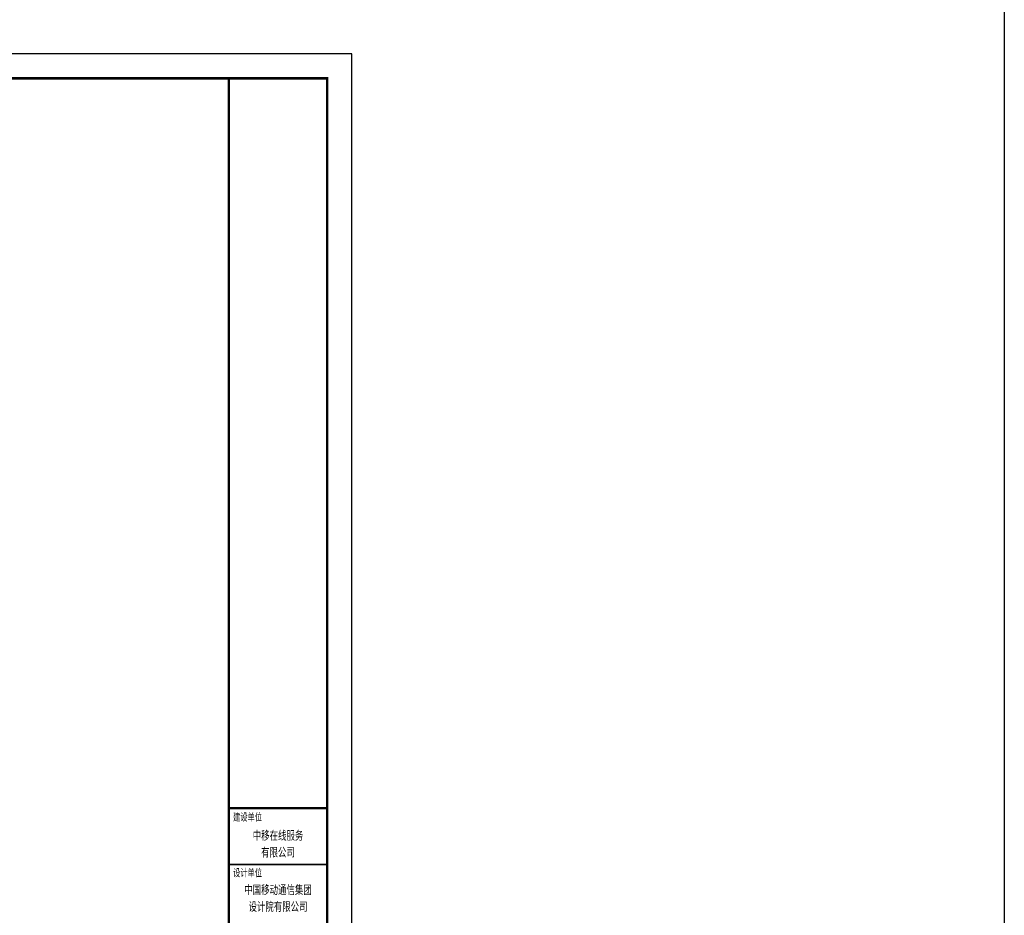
# Model space of a CAD drawing. Extents: x 797781 to 1255204, y 21234 to 1024248.
# Tile 114 of 256: x 1007580 to 1067669, y 76541 to 131223. Entities that reach past the tile are written whole.
import ezdxf
from ezdxf.enums import TextEntityAlignment as Align

# ---------------------------------------------------------------- set-up
doc = ezdxf.new("R2010")
doc.units = 0
doc.header["$LTSCALE"] = 1000
doc.header["$MEASUREMENT"] = 0
doc.layers.add('230303生产综合楼-平面图_t8$0$PUB_TITLE', color=4, linetype='Continuous')
doc.layers.add('230303生产综合楼-平面图_t8$0$图框', color=4, linetype='Continuous', lineweight=35)
doc.styles.add('230303生产综合楼-平面图_t8$0$-黑体', font='simhei.ttf', dxfattribs={"width": 0.8})

# ---------------------------------------------------------------- blocks, each defined once
blk = doc.blocks.new('230303生产综合楼-平面图_t8$0$图签')
at = {"layer": '230303生产综合楼-平面图_t8$0$图框', "color": 4}
blk.add_line((-4000, 25400), (0, 25400), dxfattribs=at)
at = {"layer": '230303生产综合楼-平面图_t8$0$图框', "linetype": 'Continuous', "const_width": 100}
blk.add_lwpolyline([(-4000, 27700), (0, 27700)], dxfattribs=at)
at = {"layer": '230303生产综合楼-平面图_t8$0$图框', "style": '230303生产综合楼-平面图_t8$0$-黑体', "width": 0.7}
for s, p in [('建设单位', (-3827, 27184)), ('设计单位', (-3827, 24916))]:
    blk.add_text(s, height=300, dxfattribs=at).set_placement(p)
for s, p in [('中移在线服务', (-2000, 26409)), ('有限公司', (-2000, 25724)), ('中国移动通信集团', (-2000, 24198)), ('设计院有限公司', (-2000, 23513))]:
    blk.add_text(s, height=350, dxfattribs=at).set_placement(p, align=Align.CENTER)

msp = doc.modelspace()

# ---------------------------------------------------------------- linework, layer by layer
msp.add_lwpolyline([(797780.7, 1024247.6), (1067669.1, 1024247.6), (1067669.1, 21233.7), (797780.7, 21233.7)], close=True)
at = {"layer": '230303生产综合楼-平面图_t8$0$PUB_TITLE'}
msp.add_lwpolyline([(838694.8, 40038.8), (1027844.8, 40038.8), (1027844.8, 129138.8), (838694.8, 129138.8)], close=True, dxfattribs=at)
at = {"layer": '230303生产综合楼-平面图_t8$0$PUB_TITLE', "const_width": 150}
msp.add_lwpolyline([(842444.8, 41538.8), (1026344.8, 41538.8), (1026344.8, 127638.8), (842444.8, 127638.8)], close=True, dxfattribs=at)
at = {"layer": '230303生产综合楼-平面图_t8$0$图框', "const_width": 150}
msp.add_lwpolyline([(1020344.8, 127638.8), (1020344.8, 41538.8)], dxfattribs=at)

# ---------------------------------------------------------------- block references
at = {"xscale": 1.5, "yscale": 1.5, "zscale": 1.5}
msp.add_blockref('230303生产综合楼-平面图_t8$0$图签', (1026344.8, 41538.8), dxfattribs=at)

doc.saveas('drawing.dxf')
